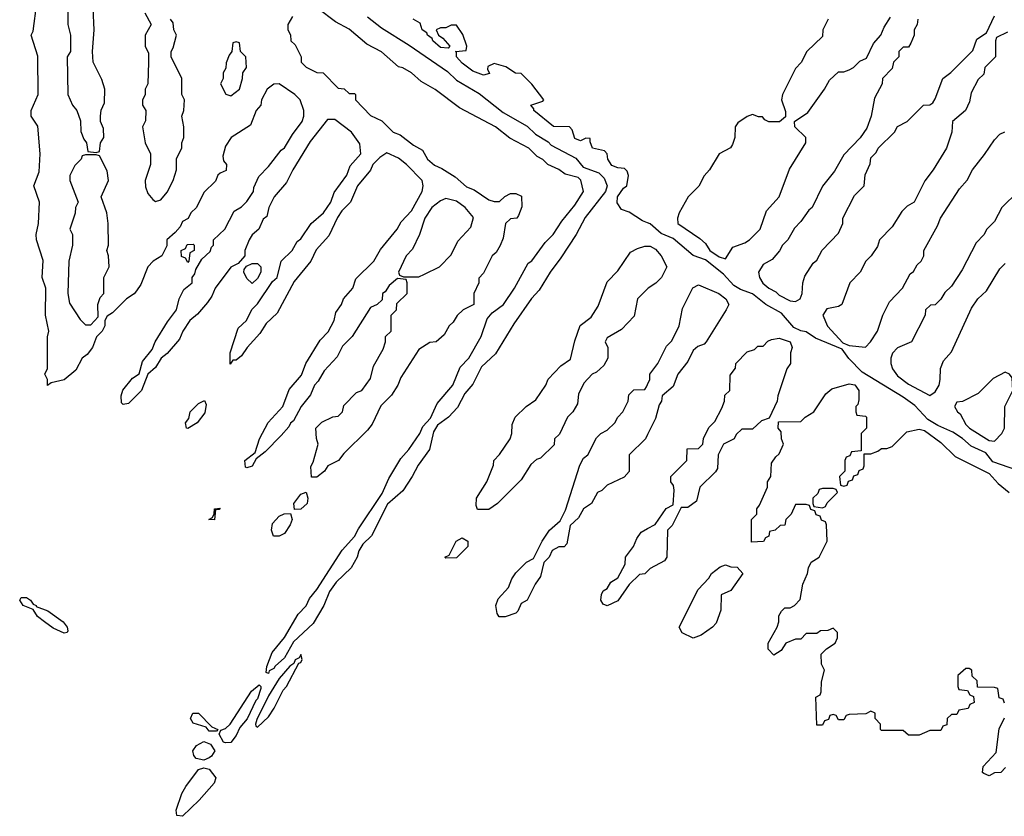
# Model space of a CAD drawing. Header units: inches. Extents: x 2710684 to 2828758, y 857022 to 965663.
# Tile 236 of 256: x 2747665 to 2751327, y 944707 to 947668. Entities that reach past the tile are written whole.
import ezdxf

# ---------------------------------------------------------------- set-up
doc = ezdxf.new("R2010")
doc.units = ezdxf.units.IN
doc.header["$MEASUREMENT"] = 0
doc.layers.add('C7944', color=7, linetype='Continuous')
doc.layers.add('C7954', color=7, linetype='Continuous')

msp = doc.modelspace()

# ---------------------------------------------------------------- linework, layer by layer
at = {"layer": 'C7944', "color": 4, "elevation": 12}
for points in [[(2748679.6, 947680.4), (2748662, 947650), (2748662, 947630), (2748671.6, 947611.6), (2748674, 947590), (2748690, 947574), (2748712, 947530), (2748712, 947510), (2748730, 947492), (2748770, 947472), (2748794, 947470), (2748850, 947414), (2748871.6, 947411.6), (2748890, 947394), (2748910, 947394), (2748914, 947390), (2748914, 947370), (2748970, 947312), (2749011.6, 947291.6), (2749054, 947250), (2749079.8, 947239.8), (2749130, 947202), (2749163.6, 947183.6), (2749182, 947150), (2749207.5, 947127.5), (2749235.3, 947115.3), (2749284, 947084), (2749326.4, 947046.4), (2749355.3, 947035.3), (2749410, 946998), (2749430, 946992), (2749450, 946992), (2749468.9, 947011.1), (2749490, 947022), (2749510, 947022), (2749531.6, 947011.6), (2749532.7, 946972.7), (2749519.6, 946940.4), (2749514, 946930), (2749490, 946928), (2749472, 946910), (2749463.6, 946856.4), (2749451.6, 946828.4), (2749436.9, 946803.1), (2749422, 946790), (2749390, 946726), (2749372.7, 946707.3), (2749372, 946690), (2749354, 946650), (2749354, 946610), (2749314, 946590), (2749291.6, 946568.4), (2749276.9, 946543.1), (2749262, 946530), (2749243.6, 946496.4), (2749214, 946470), (2749190, 946468), (2749150, 946442), (2749082, 946338), (2749070.9, 946309.1), (2749047.3, 946272.7), (2749007.5, 946232.5), (2748975.3, 946164.7), (2748958, 946142), (2748870, 946055.3), (2748850.5, 946029.5), (2748810.8, 946009.2), (2748798, 945990), (2748770, 945968), (2748750, 945968), (2748747.3, 946007.3), (2748756.4, 946023.6), (2748775.3, 946090), (2748768.4, 946111.6), (2748766, 946150), (2748788.4, 946171.6), (2748830, 946192), (2748850, 946194), (2748866, 946210), (2748870, 946234), (2748918, 946282), (2748938, 946290), (2748970, 946334), (2748980.4, 946379.6), (2749016.4, 946443.6), (2749026, 946470), (2749026, 946490), (2749046, 946510), (2749046, 946570), (2749066, 946590), (2749067.3, 946612.7), (2749106, 946650), (2749106, 946690), (2749102, 946702), (2749070, 946706), (2749039.6, 946680.4), (2749023.6, 946656.4), (2749014, 946650), (2749012.7, 946627.3), (2748994, 946610), (2748970, 946598), (2748902, 946490), (2748865.4, 946454.6), (2748845.4, 946414.6), (2748796.9, 946363.1), (2748775.3, 946324.7), (2748762, 946310), (2748746, 946274), (2748712, 946230), (2748683.6, 946176.4), (2748671.6, 946168.4), (2748665.4, 946154.6), (2748638, 946122), (2748578, 946062), (2748544.7, 946035.3), (2748530, 946009), (2748510, 946002), (2748505.2, 946005.2), (2748502, 946030), (2748540.4, 946059.6), (2748557.2, 946110), (2748589.6, 946170.4), (2748644, 946230), (2748667, 946293), (2748712.7, 946347.3), (2748729, 946390), (2748782.7, 946477.3), (2748812.7, 946507.3), (2748834, 946550), (2748840.4, 946579.6), (2748862, 946610), (2748869.2, 946630.8), (2748904, 946670), (2748914.6, 946705.4), (2748982, 946770), (2749006.3, 946813.7), (2749069, 946890), (2749083.2, 946916.8), (2749122, 946958), (2749161.2, 947030), (2749165.2, 947050), (2749161.2, 947070), (2749104, 947130), (2749073.8, 947153.8), (2749030, 947173.2), (2749003.8, 947156.2), (2748978.8, 947130), (2748970, 947108.7), (2748921, 947050), (2748894.8, 946990), (2748863, 946957), (2748847.1, 946932.9), (2748815.3, 946864.7), (2748767.3, 946812.7), (2748747.3, 946770), (2748685.5, 946694.5), (2748622.5, 946577.5), (2748581.4, 946538.6), (2748558, 946502), (2748511, 946450), (2748490, 946419), (2748470, 946402), (2748458, 946402), (2748448, 946388), (2748448, 946430), (2748478, 946522), (2748508, 946550), (2748528.7, 946591.3), (2748550, 946612), (2748605.2, 946694.8), (2748622, 946710), (2748638, 946770), (2748678, 946810), (2748696.4, 946843.6), (2748710, 946854), (2748749.2, 946910.8), (2748795.3, 946950), (2748822, 946990), (2748834.6, 947025.4), (2748882, 947090), (2748894.6, 947125.4), (2748934, 947170), (2748930, 947206), (2748899, 947250), (2748836.6, 947296.6), (2748810, 947297.2), (2748745.2, 947214.8), (2748681, 947110), (2748657.3, 947062.7), (2748611.3, 947010), (2748591.3, 946970), (2748583.6, 946936.4), (2748570, 946926), (2748554, 946890), (2748530, 946868), (2748518, 946850), (2748502, 946810), (2748502, 946790), (2748478, 946762), (2748450, 946748), (2748392, 946670), (2748379.8, 946640.2), (2748363.5, 946616.5), (2748326.4, 946573.6), (2748298, 946550), (2748271.3, 946510), (2748259.8, 946480.2), (2748213.2, 946426.8), (2748191.3, 946410), (2748170, 946375.3), (2748142, 946350), (2748118, 946290), (2748070, 946242), (2748050, 946238), (2748044, 946244), (2748042, 946270), (2748049.1, 946290.9), (2748084.1, 946335.9), (2748108.9, 946351.1), (2748122, 946398), (2748158, 946442), (2748169.1, 946470.9), (2748214.6, 946545.4), (2748248, 946590), (2748258, 946630), (2748275.3, 946664.7), (2748306, 946690), (2748306, 946710), (2748316.4, 946723.6), (2748320.4, 946739.6), (2748342, 946778), (2748373.6, 946806.4), (2748378, 946822), (2748386, 946830), (2748386, 946850), (2748428, 946890), (2748463.1, 946956.9), (2748490, 946972), (2748510, 946992), (2748534, 947030), (2748535.3, 947044.7), (2748554.6, 947085.4), (2748590, 947122), (2748637.2, 947182.8), (2748650, 947192), (2748679, 947241), (2748715.3, 947290), (2748722, 947310), (2748722, 947330), (2748708, 947370), (2748688.7, 947390), (2748630, 947429), (2748610, 947428.7), (2748586, 947410), (2748564.7, 947370), (2748562, 947350), (2748544.7, 947330), (2748523.6, 947276.4), (2748452, 947230), (2748430, 947198), (2748421, 947161), (2748423.6, 947143.6), (2748434, 947130), (2748432.7, 947107.3), (2748410, 947098), (2748402, 947090), (2748392.7, 947067.3), (2748350, 947026), (2748322, 946970), (2748302, 946950), (2748291.1, 946928.9), (2748270, 946918), (2748262, 946898), (2748243.6, 946876.4), (2748212, 946850), (2748212, 946828), (2748194, 946790), (2748162, 946770), (2748142, 946750), (2748116, 946684), (2748099.8, 946660.2), (2748091, 946649), (2748062, 946630), (2748010, 946578), (2747990, 946566), (2747982, 946550), (2747982, 946530), (2747972, 946510), (2747951.1, 946488.9), (2747936, 946450), (2747915.9, 946424.1), (2747898, 946410), (2747874.4, 946365.6), (2747830.9, 946329.1), (2747782, 946318), (2747768.4, 946308.4), (2747768, 946330), (2747758, 946350), (2747768.4, 946371.6), (2747769.1, 946489.1), (2747774, 946510), (2747761.2, 946570), (2747762, 946670), (2747748.7, 946710), (2747752.5, 946772.5), (2747728, 946850), (2747726, 946870), (2747735.3, 946910), (2747739, 946990), (2747718, 947050), (2747738, 947102), (2747741.2, 947170), (2747732.7, 947272.7), (2747708, 947310), (2747708, 947330), (2747734, 947390), (2747732.9, 947532.9), (2747708, 947610), (2747714.6, 947625.4), (2747729, 947730)], [(2747844.7, 947710), (2747844.7, 947650), (2747854, 947610), (2747854, 947550), (2747842, 947530), (2747844.7, 947390), (2747862, 947350), (2747878, 947330), (2747891.6, 947291.6), (2747892.7, 947252.7), (2747903.6, 947223.6), (2747914, 947210), (2747918, 947178), (2747950, 947174), (2747962, 947178), (2747966, 947210), (2747978, 947230), (2747976.4, 947263.6), (2747966, 947290), (2747966, 947310), (2747968.4, 947331.6), (2747980.4, 947359.6), (2747982, 947410), (2747970, 947446), (2747938, 947510), (2747935.3, 947550), (2747942, 947630), (2747938, 947710)], [(2748130, 947694), (2748154, 947650), (2748132, 947610), (2748132, 947570), (2748143.6, 947543.6), (2748144.7, 947510), (2748142, 947430), (2748132, 947410), (2748131.6, 947388.4), (2748122, 947370), (2748122, 947350), (2748134, 947330), (2748132.7, 947292.7), (2748122, 947270), (2748132, 947210), (2748152, 947170), (2748152, 947130), (2748132, 947070), (2748132.7, 947047.3), (2748142, 947022), (2748159.6, 946999.6), (2748170, 946992), (2748190, 946998), (2748213.6, 947026.4), (2748235.3, 947070), (2748248, 947110), (2748248.4, 947151.6), (2748268, 947190), (2748268, 947210), (2748275.3, 947230), (2748275.3, 947270), (2748268, 947310), (2748275.3, 947330), (2748278, 947370), (2748268, 947390), (2748268, 947450), (2748228, 947530), (2748228, 947550), (2748236.4, 947563.6), (2748248, 947610), (2748238, 947630), (2748236.4, 947656.4), (2748226, 947670)], [(2748958.4, 947678.4), (2749010, 947637.3), (2749113.9, 947573.9), (2749255.7, 947475.7), (2749290, 947443.6), (2749373.5, 947393.5), (2749463.5, 947323.5), (2749552.3, 947272.3), (2749583.1, 947243.1), (2749630, 947213.7), (2749641.7, 947201.7), (2749733.7, 947153.7), (2749760.4, 947120.4), (2749818.6, 947098.6), (2749838.9, 947078.9), (2749849.3, 947050), (2749843.6, 947030), (2749767.6, 946932.4), (2749734.2, 946870), (2749677.1, 946782.9), (2749637.6, 946730), (2749597.5, 946662.5), (2749568.7, 946631.3), (2749502.4, 946537.6), (2749433.9, 946426.1), (2749382, 946378), (2749350, 946313.6), (2749320.9, 946279.1), (2749293.3, 946226.7), (2749259.5, 946190), (2749219.1, 946160.9), (2749204.1, 946135.9), (2749188.9, 946070), (2749147.3, 946012.7), (2749125.2, 945970), (2749090, 945917.3), (2749033, 945867), (2748972.8, 945750), (2748941.3, 945718.7), (2748926.2, 945693.8), (2748920.6, 945670), (2748898.2, 945630), (2748842.2, 945577.8), (2748817.4, 945542.6), (2748796.2, 945490), (2748756.8, 945423.2), (2748683.9, 945356.1), (2748650, 945296.2), (2748614.7, 945265.3), (2748610, 945256), (2748592.4, 945247.6), (2748590, 945238), (2748582, 945242), (2748584, 945264), (2748604.5, 945315.5), (2748650, 945371.3), (2748701.1, 945458.9), (2748730.9, 945489.1), (2748742.9, 945517.1), (2748769.5, 945550), (2748863.9, 945696.1), (2748910, 945746.8), (2748924.8, 945775.2), (2749013.4, 945906.6), (2749037.7, 945962.3), (2749082.9, 946037.1), (2749112.7, 946070), (2749153.2, 946130), (2749164.1, 946155.9), (2749192.9, 946187.1), (2749218, 946242), (2749276, 946310), (2749303.7, 946376.3), (2749335.3, 946410), (2749381.2, 946490), (2749404, 946556), (2749422, 946578), (2749464, 946610), (2749505.2, 946670), (2749556.5, 946763.5), (2749570, 946771.3), (2749619.6, 946840.4), (2749649, 946870), (2749681.3, 946918.7), (2749730, 946979.1), (2749762, 947030), (2749751.3, 947071.3), (2749741.5, 947081.5), (2749693.5, 947093.5), (2749670, 947111.6), (2749629.4, 947129.4), (2749610, 947148.7), (2749590, 947159), (2749559, 947190), (2749487.2, 947227.2), (2749434, 947270), (2749300.7, 947340.7), (2749210, 947408.7), (2749158.6, 947438.6), (2749122, 947470), (2749090, 947488.7), (2749073.2, 947493.2), (2749010, 947548.7), (2748956.5, 947576.5), (2748890, 947632.7), (2748840.1, 947660.1), (2748774, 947710)], [(2750000, 946913.3), (2749980.6, 946920.6), (2749932.2, 946952.2), (2749903.1, 946963.1), (2749886.9, 946986.9), (2749888.3, 947010), (2749910, 947041.6), (2749922.7, 947050), (2749929.2, 947089.2), (2749924.7, 947104.7), (2749914.6, 947114.6), (2749890, 947117), (2749866.6, 947126.6), (2749852, 947150), (2749849.4, 947169.4), (2749840.4, 947180.4), (2749795.3, 947190), (2749786, 947214), (2749786, 947226), (2749770, 947228), (2749750, 947217.2), (2749730, 947226.6), (2749719, 947259), (2749709.2, 947269.2), (2749650, 947271.6), (2749577.2, 947330), (2749577.2, 947337.2), (2749566, 947350), (2749610, 947364.7), (2749614, 947370), (2749570, 947428), (2749530, 947468), (2749508.9, 947468.9), (2749472.9, 947492.9), (2749430, 947505.2), (2749405.8, 947494.2), (2749404.5, 947484.5), (2749412, 947468), (2749390, 947462), (2749350, 947476.3), (2749310, 947506), (2749289.3, 947530), (2749288.9, 947548.9), (2749286, 947550), (2749326, 947554), (2749328, 947570), (2749312.9, 947612.9), (2749290, 947648), (2749270, 947648), (2749250, 947638), (2749230, 947638), (2749214, 947630), (2749222, 947610), (2749238.8, 947598.8), (2749264.7, 947570), (2749258, 947562), (2749230, 947565.1), (2749201.2, 947590), (2749198.6, 947598.6), (2749182, 947610), (2749179, 947619), (2749162, 947630), (2749154.6, 947654.6), (2749128, 947670)], [(2750000, 946668), (2749962, 946630), (2749950, 946566), (2749903.6, 946516.4), (2749850, 946486), (2749842, 946470), (2749852, 946450), (2749852, 946410), (2749836.9, 946383.1), (2749810, 946358), (2749794, 946350), (2749763.6, 946316.4), (2749743.6, 946276.4), (2749739.6, 946240.4), (2749722, 946210), (2749702, 946190), (2749672.7, 946127.3), (2749654, 946110), (2749652.7, 946087.3), (2749602, 946038), (2749586.4, 946033.6), (2749565.4, 946014.6), (2749530, 945958), (2749442, 945870), (2749410, 945848), (2749367.3, 945847.3), (2749362, 945862), (2749364, 945890), (2749402, 945950), (2749427.3, 946012.7), (2749428, 946030), (2749450, 946052), (2749488.7, 946110), (2749495.3, 946130), (2749496.4, 946163.6), (2749508, 946190), (2749548, 946230), (2749584.7, 946255.3), (2749622, 946310), (2749630, 946332), (2749678, 946382), (2749714, 946406), (2749730, 946474), (2749749.1, 946530.9), (2749790, 946562), (2749816.5, 946603.5), (2749850, 946694), (2749890, 946734), (2749936.4, 946803.6), (2749962, 946818), (2749990, 946826), (2750000, 946826)], [(2750000, 946126), (2749992, 946110), (2749932, 946050), (2749931.6, 945988.4), (2749912.7, 945967.3), (2749850, 945938), (2749830, 945918), (2749814, 945910), (2749792, 945870), (2749762, 945850), (2749743.6, 945816.4), (2749712.7, 945787.3), (2749699.8, 945720.2), (2749690, 945708), (2749670, 945708), (2749644.7, 945695.3), (2749634, 945670), (2749614, 945650), (2749602, 945598), (2749582, 945570), (2749552, 945510), (2749530, 945498), (2749518, 945470), (2749510, 945462), (2749470, 945448.7), (2749448.4, 945448.4), (2749440.4, 945460.4), (2749435.3, 945490), (2749444.7, 945515.3), (2749483.1, 945556.9), (2749495.3, 945590), (2749510, 945612), (2749550, 945652), (2749575.3, 945664.7), (2749608, 945730), (2749635.3, 945770), (2749675.3, 945804.7), (2749694.6, 945845.4), (2749748.4, 946011.6), (2749762, 946038), (2749778, 946050), (2749810, 946114), (2749826, 946130), (2749850, 946142), (2749878, 946170), (2749888.9, 946191.1), (2749908, 946210), (2749928, 946250), (2749930, 946274), (2749948.4, 946291.6), (2749990, 946294), (2749996.4, 946303.6), (2750000, 946311.8)], [(2750000, 945618), (2749990, 945608), (2749970, 945606), (2749931.6, 945568.4), (2749890, 945508), (2749850, 945489), (2749835.3, 945495.3), (2749826, 945510), (2749828.4, 945531.6), (2749835.3, 945544.7), (2749850, 945554), (2749863.1, 945576.9), (2749890, 945594), (2749916.4, 945643.6), (2749918, 945670), (2749948, 945710), (2749960.2, 945739.8), (2749976.4, 945763.6), (2750000, 945776.3)]]:
    msp.add_lwpolyline(points, dxfattribs=at)
at = {"layer": 'C7944', "color": 4}
for points, elevation in [([(2748470, 947586), (2748458, 947582), (2748454, 947550), (2748443.6, 947536.4), (2748432.7, 947507.3), (2748431.6, 947488.4), (2748422, 947470), (2748422, 947450), (2748412, 947430), (2748431.6, 947391.6), (2748450, 947384.7), (2748482, 947410), (2748494, 947450), (2748495.3, 947470), (2748508, 947490), (2748506, 947530), (2748486, 947550), (2748482, 947582)], 12), ([(2747950, 947166), (2747910, 947166), (2747898, 947162), (2747894, 947150), (2747870, 947126), (2747851.6, 947088.4), (2747851.3, 947070), (2747882, 946990), (2747872, 946970), (2747871.1, 946948.9), (2747852, 946890), (2747862, 946870), (2747862, 946830), (2747847.3, 946770), (2747844.7, 946650), (2747850, 946614), (2747890, 946554), (2747910, 946534), (2747930, 946534), (2747956.4, 946563.6), (2747955.3, 946610), (2747964, 946636), (2747978, 946650), (2747978, 946710), (2747998, 946750), (2747995.3, 946790), (2747988.7, 946810), (2747995.3, 946830), (2747994, 946910), (2747988.7, 946950), (2747968, 947010), (2747995.3, 947070), (2747990, 947106), (2747962, 947162)], 12), ([(2749250, 947004), (2749230, 946995.3), (2749198, 946970), (2749171.3, 946930), (2749152, 946870), (2749125.4, 946814.6), (2749102, 946790), (2749074, 946730), (2749078, 946718), (2749092.7, 946712.7), (2749150, 946712), (2749170, 946722), (2749226, 946750), (2749270, 946794), (2749294.6, 946845.4), (2749343.1, 946896.9), (2749352.9, 946932.9), (2749322, 946970), (2749290, 946994)], 12), ([(2748290, 946766), (2748282, 946782), (2748267.3, 946787.3), (2748266, 946810), (2748282, 946818), (2748287.3, 946832.7), (2748310, 946834), (2748314, 946830), (2748314, 946810), (2748298, 946802), (2748294, 946770)], 12), ([(2748530, 946688), (2748510, 946706), (2748498, 946730), (2748500.4, 946739.6), (2748508, 946752), (2748530, 946762), (2748550, 946762), (2748562, 946750), (2748562, 946730), (2748550, 946706)], 12), ([(2748290, 946148), (2748286, 946150), (2748282, 946170), (2748294, 946186), (2748299, 946210), (2748330, 946242), (2748352.7, 946252.7), (2748358, 946238), (2748353.2, 946206.8), (2748324.7, 946170)], 12), ([(2748687.3, 945847.3), (2748684, 945870), (2748710, 945904.7), (2748730, 945912), (2748736, 945890), (2748734, 945870), (2748710, 945848.7)], 12), ([(2748390, 945809), (2748369, 945810), (2748382, 945818), (2748388.4, 945831.6), (2748389, 945850), (2748410, 945852), (2748407.3, 945847.3), (2748392.7, 945847.3)], 12), ([(2748630, 945748), (2748608.4, 945748.4), (2748602, 945770), (2748604.7, 945795.3), (2748630, 945822), (2748648.9, 945831.1), (2748672.7, 945832.7), (2748678, 945810), (2748671.3, 945790), (2748650, 945758)], 12), ([(2749250, 945666), (2749246, 945670), (2749262, 945678), (2749288, 945730), (2749310, 945742), (2749332, 945730), (2749331.3, 945710), (2749290, 945668)], 12), ([(2747830, 945388.2), (2747790, 945405.7), (2747756.9, 945430), (2747731.8, 945450), (2747715.1, 945475.1), (2747678, 945490), (2747665.1, 945510), (2747670, 945520.7), (2747690, 945520.3), (2747705.5, 945510), (2747715.4, 945495.4), (2747726.8, 945490), (2747726.8, 945486.8), (2747770, 945470.2), (2747826.7, 945430), (2747841.3, 945410), (2747843.6, 945396.4), (2747842, 945390)], 12), ([(2748710, 945308.7), (2748704.4, 945295.6), (2748690, 945289), (2748684.9, 945275.1), (2748670, 945264.5), (2748630, 945218.7), (2748590, 945154.7), (2748546.9, 945066.9), (2748542, 945050), (2748543, 945043), (2748550, 945038.8), (2748590, 945076.3), (2748610.9, 945109.1), (2748644.6, 945175.4), (2748656.9, 945190), (2748703.2, 945276.8), (2748710, 945278.8), (2748715.6, 945290)], 16), ([(2748430, 944979.6), (2748423.1, 944983.1), (2748407.3, 945012.7), (2748412.5, 945027.5), (2748430, 945033.7), (2748447.8, 945050), (2748527.4, 945172.6), (2748556, 945196), (2748562, 945190), (2748562, 945182), (2748550, 945143.6), (2748543, 945137), (2748510.6, 945069.4), (2748483.4, 945036.6), (2748470, 945007), (2748450, 944981.3)], 12), ([(2748396.9, 945023.1), (2748390, 945024), (2748370, 945024), (2748358, 945038), (2748310, 945052.7), (2748300.5, 945070), (2748309.2, 945090), (2748330.6, 945090), (2748379.6, 945039.6), (2748402, 945030)], 12), ([(2748350, 944916), (2748321.5, 944921.5), (2748312.7, 944932.7), (2748309.4, 944950), (2748322.7, 944970), (2748350, 944985.5), (2748374.6, 944974.6), (2748390.6, 944950), (2748378.8, 944930), (2748370, 944923.7)], 12), ([(2748270, 944707), (2748249.7, 944709.7), (2748247, 944730), (2748268.3, 944791.7), (2748282.6, 944817.4), (2748330, 944881), (2748350, 944887.7), (2748370, 944882), (2748394.4, 944850), (2748387.7, 944830), (2748332.7, 944767.3)], 12)]:
    msp.add_lwpolyline(points, close=True, dxfattribs=dict(at, elevation=elevation))
at = {"layer": 'C7954', "color": 4, "elevation": 12}
for points in [[(2750672, 947670), (2750652, 947630), (2750650, 947606), (2750592, 947550), (2750571.6, 947508.4), (2750550, 947486), (2750502, 947390), (2750498, 947370), (2750512.7, 947327.3), (2750512.7, 947307.3), (2750491.1, 947288.9), (2750451.6, 947288.4), (2750436.4, 947296.4), (2750427.3, 947307.3), (2750412.7, 947307.3), (2750390, 947315.3), (2750370, 947308.7), (2750335.3, 947284.7), (2750326, 947270), (2750324.9, 947230), (2750316.4, 947203.6), (2750307.9, 947192.1), (2750266, 947170), (2750230.6, 947109.4), (2750210, 947088), (2750190.7, 947049.3), (2750151.3, 947010), (2750118, 946950), (2750111.3, 946930), (2750112, 946910), (2750194.9, 946854.9), (2750215.6, 946835.6), (2750231, 946810), (2750266.2, 946786.2), (2750290, 946778.8), (2750317, 946823), (2750361.5, 946838.5), (2750379, 946850), (2750419, 946890), (2750442.9, 946957.1), (2750489, 947010), (2750527.3, 947112.7), (2750589, 947210), (2750588.7, 947230), (2750548, 947270), (2750546, 947290), (2750596.5, 947323.5), (2750658, 947410), (2750676.4, 947443.6), (2750710, 947474), (2750730, 947474), (2750750, 947482), (2750766, 947490), (2750790, 947514), (2750814.6, 947525.4), (2750840.2, 947579.8), (2750868, 947610), (2750880.2, 947639.8), (2750903.1, 947676.9)], [(2751004.7, 947670), (2751002, 947650), (2750992, 947630), (2750992, 947610), (2750979.6, 947580.4), (2750970, 947566), (2750950, 947566), (2750934, 947550), (2750934, 947530), (2750914, 947510), (2750910, 947486), (2750874, 947450), (2750872, 947430), (2750843.6, 947376.4), (2750832, 947310), (2750815.3, 947264.7), (2750791.1, 947228.9), (2750730, 947166), (2750695.3, 947104.7), (2750651.1, 947048.9), (2750612, 946970), (2750599.6, 946960.4), (2750570, 946918), (2750546.4, 946893.6), (2750522, 946850), (2750502, 946830), (2750491.1, 946808.9), (2750463.6, 946776.4), (2750430, 946758), (2750412, 946730), (2750416, 946710), (2750428.2, 946688.2), (2750451, 946670), (2750477, 946657), (2750490, 946644), (2750530, 946622.8), (2750550, 946621), (2750568, 946630), (2750575.3, 946650), (2750578, 946690), (2750584.7, 946715.3), (2750616.4, 946763.6), (2750630, 946774), (2750648.9, 946811.1), (2750710, 946874), (2750726, 946910), (2750726, 946930), (2750770, 947014), (2750806, 947050), (2750808.9, 947091.1), (2750827.3, 947132.7), (2750830, 947154), (2750850, 947174), (2750858, 947190), (2750918, 947250), (2750928.9, 947271.1), (2750966, 947290), (2751026, 947350), (2751050, 947352), (2751060.4, 947359.6), (2751070, 947374), (2751098, 947450), (2751128.4, 947471.6), (2751210, 947554), (2751224.7, 947595.3), (2751260.4, 947619.6), (2751290, 947682)], [(2751338, 947622), (2751298, 947602), (2751294, 947590), (2751294, 947530), (2751254, 947490), (2751250, 947466), (2751230, 947446), (2751203.6, 947396.4), (2751196.9, 947363.1), (2751182, 947330), (2751134, 947290), (2751131.3, 947250), (2751111.3, 947190), (2751062, 947110), (2751031.1, 947068.9), (2750991.3, 946990), (2750965.4, 946974.6), (2750945.4, 946954.6), (2750910, 946898), (2750862, 946850), (2750855.3, 946824.7), (2750832, 946790), (2750812, 946770), (2750790.9, 946729.1), (2750752, 946690), (2750722, 946610), (2750710, 946602), (2750666.4, 946593.6), (2750652, 946570), (2750668.6, 946528.6), (2750726.4, 946466.4), (2750750, 946457.3), (2750810, 946451.3), (2750828.7, 946470), (2750855.3, 946510), (2750875.3, 946570), (2750900.2, 946619.8), (2750948, 946670), (2750976.4, 946723.6), (2750988.4, 946731.6), (2751003.1, 946756.9), (2751018, 946770), (2751028, 946790), (2751028, 946810), (2751078, 946902), (2751089.1, 946930.9), (2751160.2, 947039.8), (2751188.9, 947071.1), (2751208, 947110), (2751253.6, 947166.4), (2751290, 947222), (2751310, 947242), (2751328.4, 947251.6)], [(2751378, 947030), (2751318, 946970), (2751290, 946918), (2751262, 946890), (2751250, 946868), (2751222, 946838), (2751170, 946738), (2751130, 946678), (2751105.4, 946654.6), (2751090.9, 946629.1), (2751070, 946608), (2751052.7, 946607.3), (2751034, 946590), (2751032, 946570), (2750982, 946470), (2750930, 946448), (2750911.1, 946428.9), (2750904.7, 946410), (2750904.7, 946390), (2750911, 946370), (2750930, 946344), (2750970, 946313.4), (2751050, 946271.3), (2751070, 946284.7), (2751084, 946310), (2751088.7, 946330), (2751088.9, 946371.1), (2751100.4, 946399.6), (2751130, 946434), (2751204.7, 946595.3), (2751228, 946630), (2751260.4, 946659.6), (2751310, 946742), (2751330, 946762)], [(2751373.8, 945993.8), (2751284.2, 946024.2), (2751257.7, 946057.7), (2751203.3, 946083.3), (2751171.3, 946111.3), (2751134.9, 946134.9), (2751079.6, 946159.6), (2751042.3, 946182.3), (2750993.4, 946233.4), (2750950, 946265.1), (2750797.5, 946357.5), (2750748.6, 946408.6), (2750723.2, 946443.2), (2750624.2, 946484.2), (2750590, 946507.3), (2750570, 946511.3), (2750544.2, 946524.2), (2750497.7, 946577.7), (2750439.3, 946610), (2750390, 946649.4), (2750345.3, 946665.3), (2750320.4, 946680.4), (2750282.3, 946722.2), (2750215.8, 946775.8), (2750170, 946791.6), (2750095.1, 946855.1), (2750050, 946873.3), (2750010, 946909.6), (2750000, 946913.3)], [(2750000, 946826), (2750010, 946826), (2750030, 946814.8), (2750051, 946790), (2750072, 946750), (2750052, 946710), (2750031.1, 946688.9), (2750002, 946670), (2750000, 946668)], [(2750000, 946311.8), (2750008, 946330), (2750009, 946351), (2750038, 946390), (2750070, 946454), (2750090, 946474), (2750118, 946530), (2750130, 946594), (2750168.4, 946671.6), (2750190, 946682), (2750264.7, 946650), (2750291.3, 946630), (2750302, 946610), (2750292, 946590), (2750218, 946470), (2750210, 946462), (2750186.4, 946453.6), (2750170, 946438), (2750150, 946398), (2750112, 946350), (2750095.3, 946304.7), (2750054, 946270), (2750052, 946250), (2750043.6, 946236.4), (2750030, 946186), (2750000, 946126)], [(2750000, 945776.3), (2750028.4, 945791.6), (2750069.2, 945850.8), (2750095.3, 945864.7), (2750099, 945919), (2750096.4, 945936.4), (2750086, 945950), (2750086, 945970), (2750146, 946030), (2750147.3, 946072.7), (2750190, 946074), (2750206, 946090), (2750208.4, 946111.6), (2750228.4, 946151.6), (2750250, 946174), (2750276.4, 946223.6), (2750286, 946250), (2750287.3, 946272.7), (2750306, 946290), (2750307.3, 946347.3), (2750327.3, 946372.7), (2750328, 946390), (2750370, 946434), (2750398, 946442), (2750410, 946454), (2750430, 946454), (2750447.3, 946472.7), (2750460.4, 946479.6), (2750490, 946484.7), (2750530, 946471), (2750538, 946450), (2750532, 946430), (2750531.3, 946390), (2750518, 946370), (2750484.7, 946270), (2750482, 946250), (2750452.7, 946187.3), (2750423.6, 946176.4), (2750390, 946146), (2750350, 946146), (2750330, 946126), (2750322, 946110), (2750282, 946090), (2750262, 946050), (2750259.6, 946000.4), (2750252.7, 945987.3), (2750194, 945930), (2750182, 945878), (2750150, 945855.3), (2750125.4, 945854.6), (2750092, 945788), (2750074, 945770), (2750072, 945670), (2750063.6, 945656.4), (2750010, 945628), (2750000, 945618)], [(2751327.3, 945127.3), (2751322, 945142), (2751307.3, 945147.3), (2751302, 945182), (2751290, 945186), (2751227.3, 945187.3), (2751226, 945210), (2751207.3, 945227.3), (2751206, 945250), (2751196.4, 945256.4), (2751183.6, 945256.4), (2751154, 945230), (2751154, 945190), (2751158, 945178), (2751190, 945174), (2751198, 945158), (2751212.7, 945152.7), (2751214, 945130), (2751198, 945122), (2751192.7, 945107.3), (2751158, 945102), (2751150, 945086), (2751130, 945086), (2751114, 945070), (2751112.7, 945047.3), (2751098, 945042), (2751090, 945026), (2751050, 945026), (2751010, 945008), (2750970, 945008), (2750950, 945026), (2750870, 945026), (2750866, 945030), (2750866, 945050), (2750846, 945070), (2750846, 945090), (2750830, 945098), (2750812, 945088), (2750750, 945086), (2750738, 945082), (2750730, 945066), (2750710, 945066), (2750702, 945082), (2750690, 945086), (2750678, 945082), (2750672.7, 945067.3), (2750658, 945062), (2750650, 945046), (2750630, 945046), (2750626, 945150), (2750642, 945158), (2750646, 945170), (2750647.3, 945207.3), (2750658, 945250), (2750647.3, 945272.7), (2750646, 945310), (2750666, 945330), (2750698, 945350), (2750706, 945370), (2750706, 945390), (2750690, 945406), (2750670, 945398), (2750643.6, 945396.4), (2750630, 945386), (2750590, 945386), (2750570, 945366), (2750550, 945366), (2750514, 945350), (2750496.9, 945323.1), (2750470, 945306), (2750448.4, 945328.4), (2750448, 945350), (2750482, 945410), (2750488, 945430), (2750488, 945452), (2750498, 945470), (2750510, 945482), (2750530, 945482), (2750546, 945490), (2750567.3, 945512.7), (2750578, 945570), (2750595.3, 945610), (2750598, 945630), (2750608.7, 945651.3), (2750638, 945670), (2750668, 945730), (2750666, 945790), (2750662, 945802), (2750647.3, 945807.3), (2750642, 945822), (2750627.3, 945827.3), (2750622, 945842), (2750607.3, 945847.3), (2750602, 945862), (2750590, 945866), (2750550, 945866), (2750534, 945830), (2750514, 945810), (2750511.1, 945788.9), (2750492.7, 945787.3), (2750474, 945770), (2750454, 945766), (2750451.6, 945748.4), (2750438, 945742), (2750431.6, 945728.4), (2750386, 945726), (2750386, 945810), (2750406, 945830), (2750406, 945850), (2750416.4, 945863.6), (2750446, 945930), (2750446, 945950), (2750458, 945970), (2750460.4, 946019.6), (2750476.4, 946043.6), (2750490, 946054), (2750506, 946090), (2750498, 946110), (2750496.4, 946136.4), (2750486, 946150), (2750487.3, 946172.7), (2750570, 946174), (2750586, 946190), (2750618, 946210), (2750663.1, 946276.9), (2750684.7, 946295.3), (2750750, 946314.8), (2750770.6, 946310.6), (2750786, 946290), (2750785.4, 946254.6), (2750782, 946238), (2750774, 946230), (2750774, 946210), (2750778, 946198), (2750810, 946194), (2750814, 946190), (2750814, 946150), (2750794, 946130), (2750794, 946066), (2750758, 946062), (2750752.7, 946047.3), (2750738, 946042), (2750734, 946030), (2750734, 945990), (2750714, 945970), (2750718, 945938), (2750730, 945934), (2750742, 945938), (2750747.3, 945952.7), (2750762, 945958), (2750767.3, 945972.7), (2750782, 945978), (2750787.3, 945992.7), (2750802, 945998), (2750806, 946010), (2750806, 946054), (2750830, 946054), (2750856.4, 946063.6), (2750870, 946074), (2750890, 946074), (2750910, 946082), (2750964, 946136), (2751010, 946146), (2751030, 946141), (2751090, 946096), (2751144, 946044), (2751270, 945981), (2751303.5, 945943.5), (2751344.7, 945910)], [(2751331.6, 944888.4), (2751314, 944870), (2751290, 944868), (2751270, 944858), (2751250, 944866), (2751246, 944870), (2751248.4, 944891.6), (2751296.4, 944943.6), (2751308, 945032), (2751327.3, 945072.7)]]:
    msp.add_lwpolyline(points, dxfattribs=at)
for points in [[(2751330, 946358), (2751285.4, 946334.6), (2751230, 946278), (2751171.6, 946248.4), (2751150, 946246), (2751142, 946230), (2751152, 946210), (2751162.8, 946202.8), (2751183.9, 946163.9), (2751197.3, 946150), (2751270, 946104), (2751290, 946101), (2751318, 946130), (2751328, 946150), (2751328.7, 946230), (2751358, 946290), (2751356.4, 946336.4), (2751346, 946350)], [(2750690, 945926), (2750650, 945926), (2750638, 945922), (2750632.7, 945907.3), (2750614, 945890), (2750614, 945870), (2750618, 945858), (2750650, 945854), (2750662, 945858), (2750667.3, 945872.7), (2750706, 945910), (2750702, 945922)], [(2750170, 945368.7), (2750128.9, 945388.9), (2750118, 945410), (2750188, 945550), (2750228.4, 945591.6), (2750238, 945610), (2750270, 945634), (2750290, 945642), (2750310, 945634), (2750332.7, 945632.7), (2750354, 945610), (2750310, 945546), (2750274, 945530), (2750272.7, 945472.7), (2750255.3, 945424.7), (2750242, 945410), (2750199.8, 945380.2)]]:
    msp.add_lwpolyline(points, close=True, dxfattribs=at)

doc.saveas('drawing.dxf')
